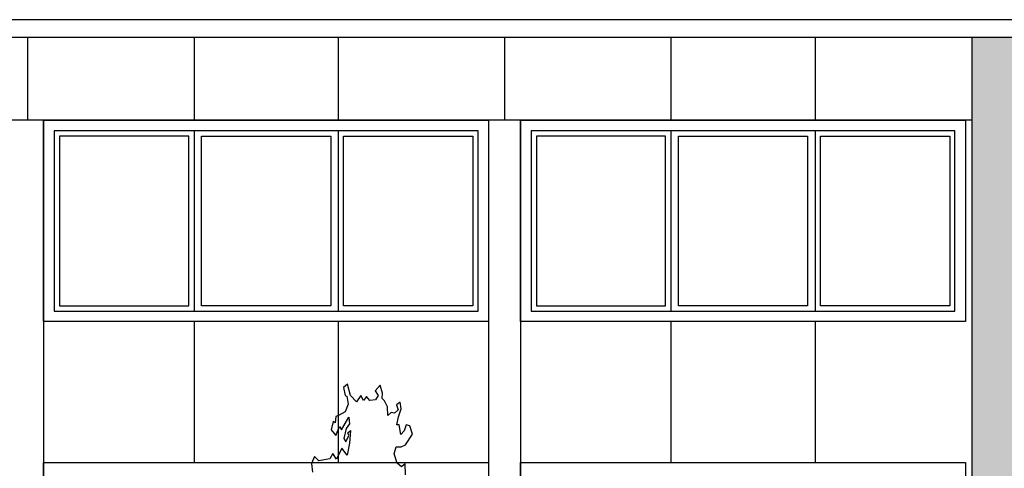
# Model space of a CAD drawing. Extents: x 2 to 315, y 0 to 17.
# Tile 10 of 69: x 43.33 to 52.62, y 11.49 to 15.72. Entities that reach past the tile are written whole.
import ezdxf

# ---------------------------------------------------------------- set-up
doc = ezdxf.new("R2010")
doc.units = 0
doc.header["$MEASUREMENT"] = 0
for name, color, linetype in [('Nord_Ansicht_2_P_ZE_SYMBOL', 7, 'Continuous'), ('Nord_Ansicht_2_R_NT_DACH', 7, 'Continuous'), ('Nord_Ansicht_2_R_NT_FENSTER', 7, 'Continuous'), ('Nord_Ansicht_2_R_TR_HIDDEN', 7, 'Continuous'), ('Nord_Ansicht_2_Schraffuren', 7, 'Continuous')]:
    doc.layers.add(name, color=color, linetype=linetype)

msp = doc.modelspace()

# ---------------------------------------------------------------- hatches: boundary and pattern name
at = {"layer": 'Nord_Ansicht_2_Schraffuren', "linetype": 'Continuous', "ltscale": 1000}
h = msp.add_hatch(dxfattribs=at)
h.set_pattern_fill('Gips_0002', color=256, style=0, pattern_type=2)
h.set_pattern_definition([(0, (52.788653, 5.3999), (0, 0.0375), [0, -0.0375])])
h.paths.add_polyline_path([(52.8873, 15.5533), (52.3223, 15.5533), (52.3223, 8.6799), (52.5573, 8.6799), (52.5573, 8.5599), (52.3223, 8.5599), (52.3223, 5.3999), (52.3723, 5.3999), (52.3723, 5.3299), (52.3423, 5.3299), (52.3423, 5.2399), (52.3723, 5.2399), (52.3723, 5.1699), (52.3423, 5.1699), (52.3423, 5.0799), (52.8873, 5.0799), (52.8873, 5.4352)], flags=0)

# ---------------------------------------------------------------- linework, layer by layer
at = {"layer": 'Nord_Ansicht_2_P_ZE_SYMBOL', "linetype": 'Continuous', "ltscale": 1000}
for p, q in [((46.4266, 12.2799), (46.3887, 12.2495)), ((46.4555, 12.1721), (46.4266, 12.2799)), ((46.7359, 12.2689), (46.6882, 12.2157)), ((46.7566, 12.1962), (46.7359, 12.2689)), ((46.3887, 12.2495), (46.404, 12.1721)), ((46.404, 12.1721), (46.4208, 12.1665)), ((46.5102, 12.113), (46.4555, 12.1721)), ((46.5512, 12.1731), (46.5102, 12.113)), ((46.5778, 12.1247), (46.5512, 12.1731)), ((46.6882, 12.2157), (46.7168, 12.1721)), ((46.7168, 12.1721), (46.6905, 12.1314)), ((46.7537, 12.1432), (46.7566, 12.1962)), ((46.4326, 12.0899), (46.4059, 12.0173)), ((46.4208, 12.1665), (46.4326, 12.0899)), ((46.6063, 12.1632), (46.5778, 12.1247)), ((46.6377, 12.1244), (46.6063, 12.1632)), ((46.6905, 12.1314), (46.6377, 12.1244)), ((46.7759, 12.1237), (46.7537, 12.1432)), ((46.805, 12.0669), (46.7759, 12.1237)), ((46.9228, 12.1092), (46.8904, 12.085)), ((46.8904, 12.085), (46.9038, 12.0366)), ((46.9344, 12.0458), (46.9228, 12.1092)), ((46.4059, 12.0173), (46.3417, 11.9835)), ((46.8078, 11.9849), (46.805, 12.0669)), ((46.8402, 12.0113), (46.8078, 11.9849)), ((46.8713, 12.0076), (46.8402, 12.0113)), ((46.9038, 12.0366), (46.8713, 12.0076)), ((46.9068, 11.9712), (46.9344, 12.0458)), ((46.2903, 11.9259), (46.2722, 11.8488)), ((46.3112, 11.9137), (46.2903, 11.9259)), ((46.3161, 11.974), (46.3112, 11.9137)), ((46.3417, 11.9835), (46.3161, 11.974)), ((46.3715, 11.848), (46.4402, 11.9689)), ((46.4459, 11.906), (46.4154, 11.8625)), ((46.4402, 11.9689), (46.4459, 11.906)), ((46.8923, 11.8963), (46.9068, 11.9712)), ((46.9152, 11.8963), (46.8923, 11.8963)), ((46.9295, 11.8046), (46.9152, 11.8963)), ((46.9801, 11.8963), (46.9629, 11.8383)), ((47.0163, 11.8867), (46.9801, 11.8963)), ((46.2722, 11.8488), (46.3175, 11.7961)), ((46.3175, 11.7961), (46.3525, 11.8818)), ((46.3525, 11.8818), (46.3715, 11.848)), ((46.4154, 11.8625), (46.3925, 11.7657)), ((46.4288, 11.8189), (46.4536, 11.8431)), ((46.4402, 11.7947), (46.4288, 11.8189)), ((46.4536, 11.8431), (46.4471, 11.7225)), ((46.9629, 11.8383), (46.9295, 11.8046)), ((46.9755, 11.7079), (47.0392, 11.8093)), ((47.0392, 11.8093), (47.0163, 11.8867)), ((46.3925, 11.7657), (46.4116, 11.7367)), ((46.4116, 11.7367), (46.4402, 11.7947)), ((46.4471, 11.7225), (46.423, 11.6109)), ((46.9322, 11.6888), (46.9755, 11.7079)), ((46.2873, 11.6243), (46.2615, 11.575)), ((46.3215, 11.5711), (46.2873, 11.6243)), ((46.3748, 11.677), (46.3215, 11.5711)), ((46.423, 11.6109), (46.3748, 11.677)), ((46.8675, 11.6215), (46.8861, 11.6878)), ((46.8961, 11.5335), (46.8675, 11.6215)), ((46.8861, 11.6878), (46.9322, 11.6888)), ((46.116, 11.5962), (46.0874, 11.5312)), ((46.0874, 11.5312), (46.095, 11.4492)), ((46.1559, 11.555), (46.116, 11.5962)), ((46.2615, 11.575), (46.1559, 11.555)), ((46.9354, 11.4982), (46.8961, 11.5335)), ((46.9724, 11.5286), (46.9354, 11.4982)), ((46.9739, 11.4232), (46.9724, 11.5286))]:
    msp.add_line(p, q, dxfattribs=at)
at = {"layer": 'Nord_Ansicht_2_R_NT_DACH', "linetype": 'Continuous', "ltscale": 1000}
for p, q in [((52.9385, 15.7198), (15.9775, 15.7198)), ((15.9775, 15.5533), (52.9385, 15.5533))]:
    msp.add_line(p, q, dxfattribs=at)
at = {"layer": 'Nord_Ansicht_2_R_NT_FENSTER', "linetype": 'Continuous', "ltscale": 1000}
for p, q in [((43.5587, 14.7699), (47.7587, 14.7699)), ((43.5587, 12.8699), (43.5587, 14.7699)), ((47.7587, 14.7699), (47.7587, 12.8699)), ((48.0587, 14.7699), (52.2587, 14.7699)), ((48.0587, 12.8699), (48.0587, 14.7699)), ((52.2587, 14.7699), (52.2587, 12.8699)), ((43.6587, 14.6699), (43.6587, 12.9699)), ((47.6587, 14.6699), (43.6587, 14.6699)), ((43.7087, 14.6199), (43.7087, 13.0199)), ((44.9287, 14.6199), (43.7087, 14.6199)), ((44.9287, 13.0199), (44.9287, 14.6199)), ((44.9787, 14.6699), (44.9787, 12.9699)), ((45.0487, 13.0199), (45.0487, 14.6199)), ((45.0487, 14.6199), (46.2687, 14.6199)), ((46.2687, 14.6199), (46.2687, 13.0199)), ((46.3387, 14.6699), (46.3387, 12.9699)), ((46.3887, 13.0199), (46.3887, 14.6199)), ((46.3887, 14.6199), (47.6087, 14.6199)), ((47.6087, 14.6199), (47.6087, 13.0199)), ((47.6587, 12.9699), (47.6587, 14.6699)), ((48.1587, 14.6699), (48.1587, 12.9699)), ((52.1587, 14.6699), (48.1587, 14.6699)), ((48.2087, 14.6199), (48.2087, 13.0199)), ((49.4287, 14.6199), (48.2087, 14.6199)), ((49.4287, 13.0199), (49.4287, 14.6199)), ((49.4787, 14.6699), (49.4787, 12.9699)), ((49.5487, 13.0199), (49.5487, 14.6199)), ((49.5487, 14.6199), (50.7687, 14.6199)), ((50.7687, 14.6199), (50.7687, 13.0199)), ((50.8387, 14.6699), (50.8387, 12.9699)), ((50.8887, 14.6199), (52.1087, 14.6199)), ((50.8887, 13.0199), (50.8887, 14.6199)), ((52.1087, 14.6199), (52.1087, 13.0199)), ((52.1587, 12.9699), (52.1587, 14.6699)), ((43.7087, 13.0199), (44.9287, 13.0199)), ((46.2687, 13.0199), (45.0487, 13.0199)), ((47.6087, 13.0199), (46.3887, 13.0199)), ((48.2087, 13.0199), (49.4287, 13.0199)), ((50.7687, 13.0199), (49.5487, 13.0199)), ((52.1087, 13.0199), (50.8887, 13.0199)), ((43.6587, 12.9699), (47.6587, 12.9699)), ((48.1587, 12.9699), (52.1587, 12.9699)), ((47.7587, 12.8699), (43.5587, 12.8699)), ((52.2587, 12.8699), (48.0587, 12.8699)), ((43.5587, 11.5399), (47.7587, 11.5399)), ((43.5587, 9.6399), (43.5587, 11.5399)), ((47.7587, 11.5399), (47.7587, 9.6399)), ((48.0587, 11.5399), (52.2587, 11.5399)), ((48.0587, 9.6399), (48.0587, 11.5399)), ((52.2587, 11.5399), (52.2587, 9.6399))]:
    msp.add_line(p, q, dxfattribs=at)
at = {"layer": 'Nord_Ansicht_2_R_TR_HIDDEN', "linetype": 'Continuous', "ltscale": 1000}
for p, q in [((43.4087, 15.5533), (43.4087, 14.7699)), ((44.9787, 15.5533), (44.9787, 14.7699)), ((46.3387, 15.5533), (46.3387, 14.7699)), ((47.9087, 15.5533), (47.9087, 14.7699)), ((49.4787, 15.5533), (49.4787, 14.7699)), ((50.8387, 15.5533), (50.8387, 14.7699)), ((52.3223, 8.6799), (52.3223, 15.5533)), ((52.3223, 14.7699), (16.3937, 14.7699)), ((43.5587, 14.7699), (43.5587, 4.3999)), ((47.7587, 14.7699), (47.7587, 5.3999)), ((48.0587, 14.7699), (48.0587, 8.7309)), ((44.9787, 12.8699), (44.9787, 11.5399)), ((46.3387, 12.8699), (46.3387, 11.5399)), ((49.4787, 12.8699), (49.4787, 11.5399)), ((50.8387, 12.8699), (50.8387, 11.5399))]:
    msp.add_line(p, q, dxfattribs=at)
at = {"layer": 'Nord_Ansicht_2_Schraffuren', "color": 255, "linetype": 'Continuous', "lineweight": 18, "ltscale": 1000}
for p, q in [((52.8873, 15.5533), (52.3223, 15.5533)), ((52.3223, 15.5533), (52.3223, 8.6799))]:
    msp.add_line(p, q, dxfattribs=at)

doc.saveas('drawing.dxf')
